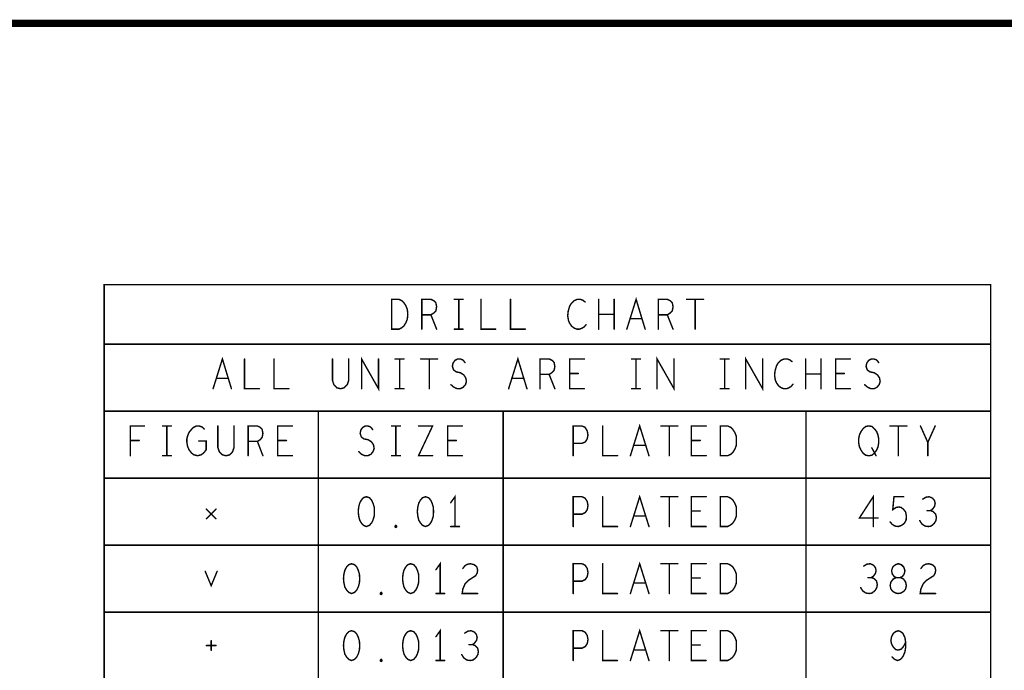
# Model space of a CAD drawing. Extents: x 28 to 61, y 24.9 to 46.
# Tile 60 of 96: x 40.3 to 44.5, y 43.3 to 46. Entities that reach past the tile are written whole.
import ezdxf

# ---------------------------------------------------------------- set-up
doc = ezdxf.new("R2010")
doc.units = 0
doc.layers.add('1', color=2, linetype='CONTINUOUS')

msp = doc.modelspace()

# ---------------------------------------------------------------- linework, layer by layer
at = {"layer": '1'}
for points, const_width in [([(27.97, 24.965), (60.97, 24.965), (60.97, 45.965), (27.97, 45.965), (27.97, 24.965)], 0.03), ([(40.704, 40.685), (44.424, 40.685), (44.424, 44.869), (40.704, 44.869), (40.704, 40.685)], 0.006), ([(41.91, 44.682), (41.91, 44.807), (41.941, 44.807), (41.953, 44.801), (41.962, 44.792), (41.97, 44.78), (41.976, 44.765), (41.978, 44.744), (41.976, 44.724), (41.97, 44.709), (41.962, 44.696), (41.953, 44.688), (41.941, 44.682), (41.91, 44.682)], 0.006), ([(42.037, 44.682), (42.037, 44.807), (42.075, 44.807), (42.088, 44.801), (42.096, 44.792), (42.099, 44.776), (42.096, 44.759), (42.086, 44.749), (42.075, 44.742), (42.037, 44.742)], 0.006), ([(42.173, 44.807), (42.21, 44.807)], 0.006), ([(42.192, 44.807), (42.192, 44.682)], 0.006), ([(42.285, 44.807), (42.285, 44.682), (42.347, 44.682)], 0.006), ([(42.409, 44.807), (42.409, 44.682), (42.471, 44.682)], 0.006), ([(42.722, 44.796), (42.713, 44.803), (42.702, 44.807), (42.689, 44.807), (42.675, 44.801), (42.664, 44.79), (42.657, 44.778), (42.651, 44.757), (42.649, 44.738), (42.652, 44.719), (42.657, 44.707), (42.666, 44.694), (42.677, 44.686), (42.688, 44.682), (42.699, 44.682), (42.709, 44.686), (42.719, 44.692), (42.726, 44.701)], 0.006), ([(42.779, 44.682), (42.779, 44.807)], 0.006), ([(42.844, 44.807), (42.844, 44.682)], 0.006), ([(42.897, 44.682), (42.936, 44.807), (42.974, 44.682)], 0.006), ([(43.029, 44.682), (43.029, 44.807), (43.067, 44.807), (43.08, 44.801), (43.088, 44.792), (43.091, 44.776), (43.088, 44.759), (43.078, 44.749), (43.067, 44.742), (43.029, 44.742)], 0.006), ([(43.148, 44.807), (43.219, 44.807)], 0.006), ([(43.184, 44.807), (43.184, 44.682)], 0.006), ([(42.075, 44.742), (42.099, 44.682)], 0.006), ([(42.844, 44.744), (42.779, 44.744)], 0.006), ([(43.067, 44.742), (43.091, 44.682)], 0.006), ([(42.961, 44.726), (42.911, 44.726)], 0.006), ([(42.173, 44.682), (42.21, 44.682)], 0.006), ([(40.704, 44.619), (44.424, 44.619)], 0.006), ([(41.161, 44.432), (41.2, 44.557), (41.238, 44.432)], 0.006), ([(41.293, 44.557), (41.293, 44.432), (41.355, 44.432)], 0.006), ([(41.417, 44.557), (41.417, 44.432), (41.479, 44.432)], 0.006), ([(41.662, 44.557), (41.662, 44.467), (41.668, 44.449), (41.68, 44.436), (41.696, 44.432), (41.711, 44.436), (41.724, 44.449), (41.73, 44.467), (41.73, 44.557)], 0.006), ([(41.784, 44.432), (41.784, 44.557), (41.855, 44.432), (41.855, 44.557)], 0.006), ([(41.925, 44.557), (41.962, 44.557)], 0.006), ([(41.944, 44.557), (41.944, 44.432)], 0.006), ([(42.032, 44.557), (42.103, 44.557)], 0.006), ([(42.068, 44.557), (42.068, 44.432)], 0.006), ([(42.159, 44.449), (42.172, 44.438), (42.186, 44.432), (42.198, 44.432), (42.21, 44.438), (42.22, 44.449), (42.224, 44.463), (42.221, 44.478), (42.213, 44.49), (42.199, 44.499), (42.181, 44.503), (42.17, 44.511), (42.165, 44.526), (42.168, 44.54), (42.176, 44.551), (42.187, 44.557), (42.198, 44.557), (42.209, 44.553), (42.218, 44.542)], 0.006), ([(42.401, 44.432), (42.44, 44.557), (42.478, 44.432)], 0.006), ([(42.533, 44.432), (42.533, 44.557), (42.571, 44.557), (42.584, 44.551), (42.592, 44.542), (42.595, 44.526), (42.592, 44.509), (42.582, 44.499), (42.571, 44.492), (42.533, 44.492)], 0.006), ([(42.719, 44.432), (42.657, 44.432), (42.657, 44.557), (42.719, 44.557)], 0.006), ([(42.917, 44.557), (42.954, 44.557)], 0.006), ([(42.936, 44.557), (42.936, 44.432)], 0.006), ([(43.024, 44.432), (43.024, 44.557), (43.095, 44.432), (43.095, 44.557)], 0.006), ([(43.289, 44.557), (43.326, 44.557)], 0.006), ([(43.308, 44.557), (43.308, 44.432)], 0.006), ([(43.396, 44.432), (43.396, 44.557), (43.467, 44.432), (43.467, 44.557)], 0.006), ([(43.59, 44.546), (43.581, 44.553), (43.57, 44.557), (43.557, 44.557), (43.543, 44.551), (43.532, 44.54), (43.525, 44.528), (43.519, 44.507), (43.517, 44.488), (43.52, 44.469), (43.525, 44.457), (43.534, 44.444), (43.545, 44.436), (43.556, 44.432), (43.567, 44.432), (43.577, 44.436), (43.587, 44.442), (43.594, 44.451)], 0.006), ([(43.647, 44.432), (43.647, 44.557)], 0.006), ([(43.712, 44.557), (43.712, 44.432)], 0.006), ([(43.835, 44.432), (43.773, 44.432), (43.773, 44.557), (43.835, 44.557)], 0.006), ([(43.895, 44.449), (43.908, 44.438), (43.922, 44.432), (43.934, 44.432), (43.946, 44.438), (43.956, 44.449), (43.96, 44.463), (43.957, 44.478), (43.949, 44.49), (43.935, 44.499), (43.917, 44.503), (43.906, 44.511), (43.901, 44.526), (43.904, 44.54), (43.912, 44.551), (43.923, 44.557), (43.934, 44.557), (43.945, 44.553), (43.954, 44.542)], 0.006), ([(42.694, 44.496), (42.657, 44.496)], 0.006), ([(43.712, 44.494), (43.647, 44.494)], 0.006), ([(43.81, 44.496), (43.773, 44.496)], 0.006), ([(41.225, 44.476), (41.175, 44.476)], 0.006), ([(42.465, 44.476), (42.415, 44.476)], 0.006), ([(42.571, 44.492), (42.595, 44.432)], 0.006), ([(41.925, 44.432), (41.962, 44.432)], 0.006), ([(42.917, 44.432), (42.954, 44.432)], 0.006), ([(43.289, 44.432), (43.326, 44.432)], 0.006), ([(44.424, 44.338), (40.704, 44.338)], 0.006), ([(41.603, 40.685), (41.603, 44.338)], 0.006), ([(42.378, 44.338), (42.378, 40.685)], 0.006), ([(43.649, 40.685), (43.649, 44.338)], 0.006), ([(40.814, 44.151), (40.814, 44.276), (40.873, 44.276)], 0.006), ([(40.949, 44.276), (40.986, 44.276)], 0.006), ([(40.967, 44.276), (40.967, 44.151)], 0.006), ([(41.101, 44.213), (41.132, 44.213), (41.132, 44.176), (41.122, 44.163), (41.111, 44.155), (41.096, 44.151), (41.08, 44.155), (41.07, 44.163), (41.06, 44.176), (41.054, 44.19), (41.051, 44.207), (41.051, 44.222), (41.054, 44.234), (41.06, 44.249), (41.07, 44.261), (41.079, 44.27), (41.091, 44.276), (41.102, 44.276), (41.114, 44.272), (41.124, 44.263)], 0.006), ([(41.181, 44.276), (41.181, 44.186), (41.187, 44.168), (41.2, 44.155), (41.215, 44.151), (41.231, 44.155), (41.243, 44.168), (41.249, 44.186), (41.249, 44.276)], 0.006), ([(41.308, 44.151), (41.308, 44.276), (41.347, 44.276), (41.359, 44.27), (41.367, 44.261), (41.37, 44.245), (41.367, 44.228), (41.358, 44.218), (41.347, 44.211), (41.308, 44.211)], 0.006), ([(41.494, 44.151), (41.432, 44.151), (41.432, 44.276), (41.494, 44.276)], 0.006), ([(41.772, 44.168), (41.784, 44.157), (41.798, 44.151), (41.81, 44.151), (41.823, 44.157), (41.832, 44.168), (41.837, 44.182), (41.834, 44.197), (41.826, 44.209), (41.812, 44.218), (41.793, 44.222), (41.783, 44.23), (41.778, 44.245), (41.781, 44.259), (41.789, 44.27), (41.8, 44.276), (41.81, 44.276), (41.821, 44.272), (41.831, 44.261)], 0.006), ([(41.91, 44.276), (41.947, 44.276)], 0.006), ([(41.928, 44.276), (41.928, 44.151)], 0.006), ([(42.023, 44.276), (42.082, 44.276), (42.023, 44.151), (42.082, 44.151)], 0.006), ([(42.207, 44.151), (42.145, 44.151), (42.145, 44.276), (42.207, 44.276)], 0.006), ([(42.672, 44.151), (42.672, 44.276), (42.709, 44.276), (42.722, 44.27), (42.731, 44.255), (42.734, 44.238), (42.731, 44.222), (42.723, 44.209), (42.709, 44.203), (42.672, 44.203)], 0.006), ([(42.796, 44.276), (42.796, 44.151), (42.858, 44.151)], 0.006), ([(42.912, 44.151), (42.951, 44.276), (42.99, 44.151)], 0.006), ([(43.04, 44.276), (43.111, 44.276)], 0.006), ([(43.075, 44.276), (43.075, 44.151)], 0.006), ([(43.23, 44.151), (43.168, 44.151), (43.168, 44.276), (43.23, 44.276)], 0.006), ([(43.289, 44.151), (43.289, 44.276), (43.32, 44.276), (43.333, 44.27), (43.342, 44.261), (43.35, 44.249), (43.356, 44.234), (43.357, 44.213), (43.356, 44.193), (43.35, 44.178), (43.342, 44.165), (43.333, 44.157), (43.32, 44.151), (43.289, 44.151)], 0.006), ([(43.912, 44.151), (43.9, 44.153), (43.889, 44.161), (43.88, 44.174), (43.873, 44.188), (43.87, 44.205), (43.87, 44.222), (43.873, 44.238), (43.88, 44.253), (43.889, 44.265), (43.9, 44.274), (43.912, 44.276), (43.925, 44.274), (43.935, 44.265), (43.945, 44.253), (43.951, 44.238), (43.954, 44.222), (43.954, 44.205), (43.951, 44.188), (43.945, 44.174), (43.935, 44.161), (43.925, 44.153), (43.912, 44.151)], 0.006), ([(44.001, 44.276), (44.072, 44.276)], 0.006), ([(44.036, 44.276), (44.036, 44.151)], 0.006), ([(44.16, 44.151), (44.16, 44.207), (44.129, 44.276)], 0.006), ([(44.191, 44.276), (44.16, 44.207)], 0.006), ([(40.851, 44.215), (40.814, 44.215)], 0.006), ([(41.347, 44.211), (41.37, 44.151)], 0.006), ([(41.469, 44.215), (41.432, 44.215)], 0.006), ([(42.182, 44.215), (42.145, 44.215)], 0.006), ([(43.205, 44.215), (43.168, 44.215)], 0.006), ([(42.976, 44.195), (42.926, 44.195)], 0.006), ([(43.925, 44.184), (43.943, 44.151)], 0.006), ([(40.949, 44.151), (40.986, 44.151)], 0.006), ([(41.91, 44.151), (41.947, 44.151)], 0.006), ([(40.704, 44.057), (44.424, 44.057)], 0.006), ([(41.804, 43.979), (41.792, 43.975), (41.783, 43.965), (41.776, 43.952), (41.772, 43.936), (41.77, 43.917), (41.772, 43.898), (41.776, 43.881), (41.783, 43.869), (41.792, 43.859), (41.804, 43.854), (41.817, 43.859), (41.826, 43.869), (41.832, 43.881), (41.837, 43.898), (41.838, 43.917), (41.837, 43.936), (41.832, 43.952), (41.826, 43.965), (41.817, 43.975), (41.804, 43.979)], 0.006), ([(42.052, 43.979), (42.04, 43.975), (42.031, 43.965), (42.024, 43.952), (42.02, 43.936), (42.018, 43.917), (42.02, 43.898), (42.024, 43.881), (42.031, 43.869), (42.04, 43.859), (42.052, 43.854), (42.065, 43.859), (42.074, 43.869), (42.08, 43.881), (42.085, 43.898), (42.086, 43.917), (42.085, 43.936), (42.08, 43.952), (42.074, 43.965), (42.065, 43.975), (42.052, 43.979)], 0.006), ([(42.176, 43.854), (42.176, 43.979), (42.158, 43.954)], 0.006), ([(42.672, 43.854), (42.672, 43.979), (42.709, 43.979), (42.722, 43.973), (42.731, 43.959), (42.734, 43.942), (42.731, 43.925), (42.723, 43.913), (42.709, 43.906), (42.672, 43.906)], 0.006), ([(42.796, 43.979), (42.796, 43.854), (42.858, 43.854)], 0.006), ([(42.912, 43.854), (42.951, 43.979), (42.99, 43.854)], 0.006), ([(43.04, 43.979), (43.111, 43.979)], 0.006), ([(43.075, 43.979), (43.075, 43.854)], 0.006), ([(43.23, 43.854), (43.168, 43.854), (43.168, 43.979), (43.23, 43.979)], 0.006), ([(43.289, 43.854), (43.289, 43.979), (43.32, 43.979), (43.333, 43.973), (43.342, 43.965), (43.35, 43.952), (43.356, 43.938), (43.357, 43.917), (43.356, 43.896), (43.35, 43.881), (43.342, 43.869), (43.333, 43.861), (43.32, 43.854), (43.289, 43.854)], 0.006), ([(43.931, 43.854), (43.931, 43.979), (43.873, 43.89), (43.951, 43.89)], 0.006), ([(44.002, 43.873), (44.011, 43.863), (44.022, 43.856), (44.036, 43.854), (44.05, 43.859), (44.061, 43.867), (44.069, 43.881), (44.07, 43.898), (44.067, 43.915), (44.059, 43.925), (44.049, 43.934), (44.038, 43.936), (44.027, 43.934), (44.013, 43.925), (44.018, 43.979), (44.059, 43.979)], 0.006), ([(44.171, 43.921), (44.18, 43.927), (44.188, 43.938), (44.191, 43.95), (44.188, 43.963), (44.18, 43.973), (44.166, 43.979), (44.152, 43.977), (44.139, 43.969)], 0.006), ([(41.133, 43.927), (41.173, 43.887)], 0.006), ([(41.173, 43.927), (41.133, 43.887)], 0.006), ([(43.205, 43.919), (43.168, 43.919)], 0.006), ([(44.126, 43.879), (44.135, 43.865), (44.148, 43.856), (44.162, 43.854), (44.174, 43.856), (44.187, 43.867), (44.194, 43.879), (44.196, 43.892), (44.193, 43.906), (44.182, 43.917), (44.171, 43.921), (44.157, 43.921)], 0.006), ([(42.976, 43.898), (42.926, 43.898)], 0.006), ([(41.928, 43.85), (41.925, 43.852), (41.925, 43.856), (41.928, 43.859), (41.931, 43.856), (41.931, 43.852), (41.928, 43.85)], 0.006), ([(42.158, 43.854), (42.195, 43.854)], 0.006), ([(44.424, 43.776), (40.704, 43.776)], 0.006), ([(41.742, 43.698), (41.73, 43.694), (41.721, 43.684), (41.714, 43.671), (41.71, 43.655), (41.708, 43.636), (41.71, 43.617), (41.714, 43.6), (41.721, 43.588), (41.73, 43.578), (41.742, 43.573), (41.755, 43.578), (41.764, 43.588), (41.77, 43.6), (41.775, 43.617), (41.776, 43.636), (41.775, 43.655), (41.77, 43.671), (41.764, 43.684), (41.755, 43.694), (41.742, 43.698)], 0.006), ([(41.99, 43.698), (41.978, 43.694), (41.969, 43.684), (41.962, 43.671), (41.958, 43.655), (41.956, 43.636), (41.958, 43.617), (41.962, 43.6), (41.969, 43.588), (41.978, 43.578), (41.99, 43.573), (42.003, 43.578), (42.012, 43.588), (42.018, 43.6), (42.023, 43.617), (42.024, 43.636), (42.023, 43.655), (42.018, 43.671), (42.012, 43.684), (42.003, 43.694), (41.99, 43.698)], 0.006), ([(42.114, 43.573), (42.114, 43.698), (42.096, 43.673)], 0.006), ([(42.209, 43.678), (42.218, 43.69), (42.229, 43.696), (42.241, 43.698), (42.257, 43.694), (42.268, 43.684), (42.271, 43.671), (42.269, 43.659), (42.263, 43.648), (42.232, 43.628), (42.218, 43.613), (42.209, 43.592), (42.206, 43.573), (42.271, 43.573)], 0.006), ([(42.672, 43.573), (42.672, 43.698), (42.709, 43.698), (42.722, 43.692), (42.731, 43.678), (42.734, 43.661), (42.731, 43.644), (42.723, 43.632), (42.709, 43.625), (42.672, 43.625)], 0.006), ([(42.796, 43.698), (42.796, 43.573), (42.858, 43.573)], 0.006), ([(42.912, 43.573), (42.951, 43.698), (42.99, 43.573)], 0.006), ([(43.04, 43.698), (43.111, 43.698)], 0.006), ([(43.075, 43.698), (43.075, 43.573)], 0.006), ([(43.23, 43.573), (43.168, 43.573), (43.168, 43.698), (43.23, 43.698)], 0.006), ([(43.289, 43.573), (43.289, 43.698), (43.32, 43.698), (43.333, 43.692), (43.342, 43.684), (43.35, 43.671), (43.356, 43.657), (43.357, 43.636), (43.356, 43.615), (43.35, 43.6), (43.342, 43.588), (43.333, 43.58), (43.32, 43.573), (43.289, 43.573)], 0.006), ([(43.923, 43.64), (43.932, 43.646), (43.94, 43.657), (43.943, 43.669), (43.94, 43.682), (43.932, 43.692), (43.918, 43.698), (43.904, 43.696), (43.891, 43.688)], 0.006), ([(44.036, 43.573), (44.047, 43.575), (44.059, 43.582), (44.067, 43.592), (44.07, 43.607), (44.067, 43.621), (44.058, 43.634), (44.044, 43.64), (44.028, 43.64), (44.019, 43.644), (44.011, 43.655), (44.008, 43.669), (44.013, 43.684), (44.024, 43.694), (44.036, 43.698), (44.049, 43.694), (44.059, 43.684), (44.064, 43.669), (44.061, 43.655), (44.053, 43.644), (44.044, 43.64), (44.028, 43.64), (44.015, 43.634), (44.005, 43.621), (44.002, 43.607), (44.005, 43.592), (44.013, 43.582), (44.025, 43.575), (44.036, 43.573)], 0.006), ([(44.131, 43.678), (44.14, 43.69), (44.151, 43.696), (44.163, 43.698), (44.179, 43.694), (44.19, 43.684), (44.193, 43.671), (44.191, 43.659), (44.185, 43.648), (44.154, 43.628), (44.14, 43.613), (44.131, 43.592), (44.128, 43.573), (44.193, 43.573)], 0.006), ([(41.128, 43.666), (41.153, 43.606), (41.178, 43.666)], 0.006), ([(43.205, 43.638), (43.168, 43.638)], 0.006), ([(43.878, 43.598), (43.887, 43.584), (43.9, 43.575), (43.914, 43.573), (43.926, 43.575), (43.939, 43.586), (43.946, 43.598), (43.948, 43.611), (43.945, 43.625), (43.934, 43.636), (43.923, 43.64), (43.909, 43.64)], 0.006), ([(42.976, 43.617), (42.926, 43.617)], 0.006), ([(41.866, 43.569), (41.863, 43.571), (41.863, 43.575), (41.866, 43.578), (41.869, 43.575), (41.869, 43.571), (41.866, 43.569)], 0.006), ([(42.096, 43.573), (42.133, 43.573)], 0.006), ([(40.704, 43.495), (44.424, 43.495)], 0.006), ([(42.114, 43.292), (42.114, 43.417), (42.096, 43.392)], 0.006), ([(42.912, 43.292), (42.951, 43.417), (42.99, 43.292)], 0.006), ([(41.742, 43.417), (41.73, 43.413), (41.721, 43.403), (41.714, 43.39), (41.71, 43.374), (41.708, 43.355), (41.71, 43.336), (41.714, 43.319), (41.721, 43.307), (41.73, 43.297), (41.742, 43.292), (41.755, 43.297), (41.764, 43.307), (41.77, 43.319), (41.775, 43.336), (41.776, 43.355), (41.775, 43.374), (41.77, 43.39), (41.764, 43.403), (41.755, 43.413), (41.742, 43.417)], 0.006), ([(41.99, 43.417), (41.978, 43.413), (41.969, 43.403), (41.962, 43.39), (41.958, 43.374), (41.956, 43.355), (41.958, 43.336), (41.962, 43.319), (41.969, 43.307), (41.978, 43.297), (41.99, 43.292), (42.003, 43.297), (42.012, 43.307), (42.018, 43.319), (42.023, 43.336), (42.024, 43.355), (42.023, 43.374), (42.018, 43.39), (42.012, 43.403), (42.003, 43.413), (41.99, 43.417)], 0.006), ([(42.249, 43.359), (42.258, 43.365), (42.266, 43.376), (42.269, 43.388), (42.266, 43.401), (42.258, 43.411), (42.244, 43.417), (42.23, 43.415), (42.217, 43.407)], 0.006), ([(42.672, 43.292), (42.672, 43.417), (42.709, 43.417), (42.722, 43.411), (42.731, 43.397), (42.734, 43.38), (42.731, 43.363), (42.723, 43.351), (42.709, 43.344), (42.672, 43.344)], 0.006), ([(42.796, 43.417), (42.796, 43.292), (42.858, 43.292)], 0.006), ([(43.04, 43.417), (43.111, 43.417)], 0.006), ([(43.075, 43.417), (43.075, 43.292)], 0.006), ([(43.23, 43.292), (43.168, 43.292), (43.168, 43.417), (43.23, 43.417)], 0.006), ([(43.289, 43.292), (43.289, 43.417), (43.32, 43.417), (43.333, 43.411), (43.342, 43.403), (43.35, 43.39), (43.356, 43.376), (43.357, 43.355), (43.356, 43.334), (43.35, 43.319), (43.342, 43.307), (43.333, 43.299), (43.32, 43.292), (43.289, 43.292)], 0.006), ([(44.01, 43.307), (44.021, 43.297), (44.033, 43.292), (44.046, 43.297), (44.056, 43.309), (44.064, 43.328), (44.067, 43.347), (44.067, 43.369), (44.064, 43.388), (44.056, 43.405), (44.047, 43.413), (44.036, 43.417), (44.024, 43.413), (44.015, 43.405), (44.008, 43.392), (44.005, 43.376), (44.008, 43.361), (44.016, 43.347), (44.025, 43.338), (44.036, 43.336), (44.049, 43.34), (44.058, 43.351), (44.067, 43.369)], 0.006), ([(41.133, 43.355), (41.173, 43.355)], 0.006), ([(41.153, 43.335), (41.153, 43.375)], 0.006), ([(42.204, 43.317), (42.213, 43.303), (42.226, 43.294), (42.24, 43.292), (42.252, 43.294), (42.265, 43.305), (42.272, 43.317), (42.274, 43.33), (42.271, 43.344), (42.26, 43.355), (42.249, 43.359), (42.235, 43.359)], 0.006), ([(43.205, 43.357), (43.168, 43.357)], 0.006), ([(41.866, 43.288), (41.863, 43.29), (41.863, 43.294), (41.866, 43.297), (41.869, 43.294), (41.869, 43.29), (41.866, 43.288)], 0.006), ([(42.976, 43.336), (42.926, 43.336)], 0.006), ([(42.096, 43.292), (42.133, 43.292)], 0.006)]:
    msp.add_lwpolyline(points, dxfattribs=dict(at, const_width=const_width))
at = {"layer": '1', "const_width": 0.003}
for points in [[(42.1745, 44.807, 1), (42.1715, 44.807, 1)], [(42.1935, 44.807, 1), (42.1905, 44.807, 1)], [(42.2115, 44.807, 1), (42.2085, 44.807, 1)], [(42.2865, 44.807, 1), (42.2835, 44.807, 1)], [(42.4105, 44.807, 1), (42.4075, 44.807, 1)], [(42.7235, 44.796, 1), (42.7205, 44.796, 1)], [(42.7805, 44.807, 1), (42.7775, 44.807, 1)], [(42.8455, 44.807, 1), (42.8425, 44.807, 1)], [(43.1495, 44.807, 1), (43.1465, 44.807, 1)], [(43.1855, 44.807, 1), (43.1825, 44.807, 1)], [(43.2205, 44.807, 1), (43.2175, 44.807, 1)], [(42.0385, 44.742, 1), (42.0355, 44.742, 1)], [(42.0765, 44.742, 1), (42.0735, 44.742, 1)], [(42.7805, 44.744, 1), (42.7775, 44.744, 1)], [(42.8455, 44.744, 1), (42.8425, 44.744, 1)], [(43.0305, 44.742, 1), (43.0275, 44.742, 1)], [(43.0685, 44.742, 1), (43.0655, 44.742, 1)], [(42.7275, 44.701, 1), (42.7245, 44.701, 1)], [(42.9125, 44.726, 1), (42.9095, 44.726, 1)], [(42.9625, 44.726, 1), (42.9595, 44.726, 1)], [(41.9115, 44.682, 1), (41.9085, 44.682, 1)], [(41.9115, 44.682, 1), (41.9085, 44.682, 1)], [(42.0385, 44.682, 1), (42.0355, 44.682, 1)], [(42.1005, 44.682, 1), (42.0975, 44.682, 1)], [(42.1745, 44.682, 1), (42.1715, 44.682, 1)], [(42.1935, 44.682, 1), (42.1905, 44.682, 1)], [(42.2115, 44.682, 1), (42.2085, 44.682, 1)], [(42.3485, 44.682, 1), (42.3455, 44.682, 1)], [(42.4725, 44.682, 1), (42.4695, 44.682, 1)], [(42.7805, 44.682, 1), (42.7775, 44.682, 1)], [(42.8455, 44.682, 1), (42.8425, 44.682, 1)], [(42.8985, 44.682, 1), (42.8955, 44.682, 1)], [(42.9755, 44.682, 1), (42.9725, 44.682, 1)], [(43.0305, 44.682, 1), (43.0275, 44.682, 1)], [(43.0925, 44.682, 1), (43.0895, 44.682, 1)], [(43.1855, 44.682, 1), (43.1825, 44.682, 1)], [(40.7055, 44.619, 1), (40.7025, 44.619, 1)], [(44.4255, 44.619, 1), (44.4225, 44.619, 1)], [(41.2945, 44.557, 1), (41.2915, 44.557, 1)], [(41.4185, 44.557, 1), (41.4155, 44.557, 1)], [(41.6635, 44.557, 1), (41.6605, 44.557, 1)], [(41.7315, 44.557, 1), (41.7285, 44.557, 1)], [(41.8565, 44.557, 1), (41.8535, 44.557, 1)], [(41.9265, 44.557, 1), (41.9235, 44.557, 1)], [(41.9455, 44.557, 1), (41.9425, 44.557, 1)], [(41.9635, 44.557, 1), (41.9605, 44.557, 1)], [(42.0335, 44.557, 1), (42.0305, 44.557, 1)], [(42.0695, 44.557, 1), (42.0665, 44.557, 1)], [(42.1045, 44.557, 1), (42.1015, 44.557, 1)], [(42.2195, 44.542, 1), (42.2165, 44.542, 1)], [(42.7205, 44.557, 1), (42.7175, 44.557, 1)], [(42.9185, 44.557, 1), (42.9155, 44.557, 1)], [(42.9375, 44.557, 1), (42.9345, 44.557, 1)], [(42.9555, 44.557, 1), (42.9525, 44.557, 1)], [(43.0965, 44.557, 1), (43.0935, 44.557, 1)], [(43.2905, 44.557, 1), (43.2875, 44.557, 1)], [(43.3095, 44.557, 1), (43.3065, 44.557, 1)], [(43.3275, 44.557, 1), (43.3245, 44.557, 1)], [(43.4685, 44.557, 1), (43.4655, 44.557, 1)], [(43.5915, 44.546, 1), (43.5885, 44.546, 1)], [(43.6485, 44.557, 1), (43.6455, 44.557, 1)], [(43.7135, 44.557, 1), (43.7105, 44.557, 1)], [(43.8365, 44.557, 1), (43.8335, 44.557, 1)], [(43.9555, 44.542, 1), (43.9525, 44.542, 1)], [(42.6585, 44.496, 1), (42.6555, 44.496, 1)], [(42.6955, 44.496, 1), (42.6925, 44.496, 1)], [(43.6485, 44.494, 1), (43.6455, 44.494, 1)], [(43.7135, 44.494, 1), (43.7105, 44.494, 1)], [(43.7745, 44.496, 1), (43.7715, 44.496, 1)], [(43.8115, 44.496, 1), (43.8085, 44.496, 1)], [(41.1765, 44.476, 1), (41.1735, 44.476, 1)], [(41.2265, 44.476, 1), (41.2235, 44.476, 1)], [(42.4165, 44.476, 1), (42.4135, 44.476, 1)], [(42.4665, 44.476, 1), (42.4635, 44.476, 1)], [(42.5345, 44.492, 1), (42.5315, 44.492, 1)], [(42.5725, 44.492, 1), (42.5695, 44.492, 1)], [(41.1625, 44.432, 1), (41.1595, 44.432, 1)], [(41.2395, 44.432, 1), (41.2365, 44.432, 1)], [(41.3565, 44.432, 1), (41.3535, 44.432, 1)], [(41.4805, 44.432, 1), (41.4775, 44.432, 1)], [(41.7855, 44.432, 1), (41.7825, 44.432, 1)], [(41.9265, 44.432, 1), (41.9235, 44.432, 1)], [(41.9455, 44.432, 1), (41.9425, 44.432, 1)], [(41.9635, 44.432, 1), (41.9605, 44.432, 1)], [(42.0695, 44.432, 1), (42.0665, 44.432, 1)], [(42.1605, 44.449, 1), (42.1575, 44.449, 1)], [(42.4025, 44.432, 1), (42.3995, 44.432, 1)], [(42.4795, 44.432, 1), (42.4765, 44.432, 1)], [(42.5345, 44.432, 1), (42.5315, 44.432, 1)], [(42.5965, 44.432, 1), (42.5935, 44.432, 1)], [(42.7205, 44.432, 1), (42.7175, 44.432, 1)], [(42.9185, 44.432, 1), (42.9155, 44.432, 1)], [(42.9375, 44.432, 1), (42.9345, 44.432, 1)], [(42.9555, 44.432, 1), (42.9525, 44.432, 1)], [(43.0255, 44.432, 1), (43.0225, 44.432, 1)], [(43.2905, 44.432, 1), (43.2875, 44.432, 1)], [(43.3095, 44.432, 1), (43.3065, 44.432, 1)], [(43.3275, 44.432, 1), (43.3245, 44.432, 1)], [(43.3975, 44.432, 1), (43.3945, 44.432, 1)], [(43.5955, 44.451, 1), (43.5925, 44.451, 1)], [(43.6485, 44.432, 1), (43.6455, 44.432, 1)], [(43.7135, 44.432, 1), (43.7105, 44.432, 1)], [(43.8365, 44.432, 1), (43.8335, 44.432, 1)], [(43.8965, 44.449, 1), (43.8935, 44.449, 1)], [(40.7055, 44.338, 1), (40.7025, 44.338, 1)], [(41.6045, 44.338, 1), (41.6015, 44.338, 1)], [(42.3795, 44.338, 1), (42.3765, 44.338, 1)], [(43.6505, 44.338, 1), (43.6475, 44.338, 1)], [(44.4255, 44.338, 1), (44.4225, 44.338, 1)], [(40.8745, 44.276, 1), (40.8715, 44.276, 1)], [(40.9505, 44.276, 1), (40.9475, 44.276, 1)], [(40.9685, 44.276, 1), (40.9655, 44.276, 1)], [(40.9875, 44.276, 1), (40.9845, 44.276, 1)], [(41.1255, 44.263, 1), (41.1225, 44.263, 1)], [(41.1825, 44.276, 1), (41.1795, 44.276, 1)], [(41.2505, 44.276, 1), (41.2475, 44.276, 1)], [(41.4955, 44.276, 1), (41.4925, 44.276, 1)], [(41.8325, 44.261, 1), (41.8295, 44.261, 1)], [(41.9115, 44.276, 1), (41.9085, 44.276, 1)], [(41.9295, 44.276, 1), (41.9265, 44.276, 1)], [(41.9485, 44.276, 1), (41.9455, 44.276, 1)], [(42.0245, 44.276, 1), (42.0215, 44.276, 1)], [(42.2085, 44.276, 1), (42.2055, 44.276, 1)], [(42.7975, 44.276, 1), (42.7945, 44.276, 1)], [(43.0415, 44.276, 1), (43.0385, 44.276, 1)], [(43.0765, 44.276, 1), (43.0735, 44.276, 1)], [(43.1125, 44.276, 1), (43.1095, 44.276, 1)], [(43.2315, 44.276, 1), (43.2285, 44.276, 1)], [(44.0025, 44.276, 1), (43.9995, 44.276, 1)], [(44.0375, 44.276, 1), (44.0345, 44.276, 1)], [(44.0735, 44.276, 1), (44.0705, 44.276, 1)], [(44.1305, 44.276, 1), (44.1275, 44.276, 1)], [(44.1925, 44.276, 1), (44.1895, 44.276, 1)], [(40.8155, 44.215, 1), (40.8125, 44.215, 1)], [(40.8525, 44.215, 1), (40.8495, 44.215, 1)], [(41.1025, 44.213, 1), (41.0995, 44.213, 1)], [(41.3095, 44.211, 1), (41.3065, 44.211, 1)], [(41.3485, 44.211, 1), (41.3455, 44.211, 1)], [(41.4335, 44.215, 1), (41.4305, 44.215, 1)], [(41.4705, 44.215, 1), (41.4675, 44.215, 1)], [(42.1465, 44.215, 1), (42.1435, 44.215, 1)], [(42.1835, 44.215, 1), (42.1805, 44.215, 1)], [(43.1695, 44.215, 1), (43.1665, 44.215, 1)], [(43.2065, 44.215, 1), (43.2035, 44.215, 1)], [(44.1615, 44.207, 1), (44.1585, 44.207, 1)], [(41.7735, 44.168, 1), (41.7705, 44.168, 1)], [(42.6735, 44.203, 1), (42.6705, 44.203, 1)], [(42.9275, 44.195, 1), (42.9245, 44.195, 1)], [(42.9775, 44.195, 1), (42.9745, 44.195, 1)], [(43.9265, 44.184, 1), (43.9235, 44.184, 1)], [(40.8155, 44.151, 1), (40.8125, 44.151, 1)], [(40.9505, 44.151, 1), (40.9475, 44.151, 1)], [(40.9685, 44.151, 1), (40.9655, 44.151, 1)], [(40.9875, 44.151, 1), (40.9845, 44.151, 1)], [(41.3095, 44.151, 1), (41.3065, 44.151, 1)], [(41.3715, 44.151, 1), (41.3685, 44.151, 1)], [(41.4955, 44.151, 1), (41.4925, 44.151, 1)], [(41.9115, 44.151, 1), (41.9085, 44.151, 1)], [(41.9295, 44.151, 1), (41.9265, 44.151, 1)], [(41.9485, 44.151, 1), (41.9455, 44.151, 1)], [(42.0835, 44.151, 1), (42.0805, 44.151, 1)], [(42.2085, 44.151, 1), (42.2055, 44.151, 1)], [(42.6735, 44.151, 1), (42.6705, 44.151, 1)], [(42.8595, 44.151, 1), (42.8565, 44.151, 1)], [(42.9135, 44.151, 1), (42.9105, 44.151, 1)], [(42.9915, 44.151, 1), (42.9885, 44.151, 1)], [(43.0765, 44.151, 1), (43.0735, 44.151, 1)], [(43.2315, 44.151, 1), (43.2285, 44.151, 1)], [(43.2905, 44.151, 1), (43.2875, 44.151, 1)], [(43.2905, 44.151, 1), (43.2875, 44.151, 1)], [(43.9135, 44.151, 1), (43.9105, 44.151, 1)], [(43.9135, 44.151, 1), (43.9105, 44.151, 1)], [(43.9445, 44.151, 1), (43.9415, 44.151, 1)], [(44.0375, 44.151, 1), (44.0345, 44.151, 1)], [(44.1615, 44.151, 1), (44.1585, 44.151, 1)], [(40.7055, 44.057, 1), (40.7025, 44.057, 1)], [(44.4255, 44.057, 1), (44.4225, 44.057, 1)], [(41.8055, 43.979, 1), (41.8025, 43.979, 1)], [(41.8055, 43.979, 1), (41.8025, 43.979, 1)], [(42.0535, 43.979, 1), (42.0505, 43.979, 1)], [(42.0535, 43.979, 1), (42.0505, 43.979, 1)], [(42.7975, 43.979, 1), (42.7945, 43.979, 1)], [(43.0415, 43.979, 1), (43.0385, 43.979, 1)], [(43.0765, 43.979, 1), (43.0735, 43.979, 1)], [(43.1125, 43.979, 1), (43.1095, 43.979, 1)], [(43.2315, 43.979, 1), (43.2285, 43.979, 1)], [(44.0605, 43.979, 1), (44.0575, 43.979, 1)], [(44.1405, 43.969, 1), (44.1375, 43.969, 1)], [(41.1345, 43.927, 1), (41.1315, 43.927, 1)], [(41.1745, 43.927, 1), (41.1715, 43.927, 1)], [(42.1595, 43.954, 1), (42.1565, 43.954, 1)], [(43.1695, 43.919, 1), (43.1665, 43.919, 1)], [(43.2065, 43.919, 1), (43.2035, 43.919, 1)], [(44.1585, 43.921, 1), (44.1555, 43.921, 1)], [(44.1725, 43.921, 1), (44.1695, 43.921, 1)], [(41.1345, 43.887, 1), (41.1315, 43.887, 1)], [(41.1745, 43.887, 1), (41.1715, 43.887, 1)], [(42.6735, 43.906, 1), (42.6705, 43.906, 1)], [(42.9275, 43.898, 1), (42.9245, 43.898, 1)], [(42.9775, 43.898, 1), (42.9745, 43.898, 1)], [(43.9525, 43.89, 1), (43.9495, 43.89, 1)], [(44.1275, 43.879, 1), (44.1245, 43.879, 1)], [(41.9295, 43.85, 1), (41.9265, 43.85, 1)], [(41.9295, 43.85, 1), (41.9265, 43.85, 1)], [(42.1595, 43.854, 1), (42.1565, 43.854, 1)], [(42.1775, 43.854, 1), (42.1745, 43.854, 1)], [(42.1965, 43.854, 1), (42.1935, 43.854, 1)], [(42.6735, 43.854, 1), (42.6705, 43.854, 1)], [(42.8595, 43.854, 1), (42.8565, 43.854, 1)], [(42.9135, 43.854, 1), (42.9105, 43.854, 1)], [(42.9915, 43.854, 1), (42.9885, 43.854, 1)], [(43.0765, 43.854, 1), (43.0735, 43.854, 1)], [(43.2315, 43.854, 1), (43.2285, 43.854, 1)], [(43.2905, 43.854, 1), (43.2875, 43.854, 1)], [(43.2905, 43.854, 1), (43.2875, 43.854, 1)], [(43.9325, 43.854, 1), (43.9295, 43.854, 1)], [(44.0035, 43.873, 1), (44.0005, 43.873, 1)], [(40.7055, 43.776, 1), (40.7025, 43.776, 1)], [(44.4255, 43.776, 1), (44.4225, 43.776, 1)], [(41.7435, 43.698, 1), (41.7405, 43.698, 1)], [(41.7435, 43.698, 1), (41.7405, 43.698, 1)], [(41.9915, 43.698, 1), (41.9885, 43.698, 1)], [(41.9915, 43.698, 1), (41.9885, 43.698, 1)], [(42.0975, 43.673, 1), (42.0945, 43.673, 1)], [(42.2105, 43.678, 1), (42.2075, 43.678, 1)], [(42.7975, 43.698, 1), (42.7945, 43.698, 1)], [(43.0415, 43.698, 1), (43.0385, 43.698, 1)], [(43.0765, 43.698, 1), (43.0735, 43.698, 1)], [(43.1125, 43.698, 1), (43.1095, 43.698, 1)], [(43.2315, 43.698, 1), (43.2285, 43.698, 1)], [(43.8925, 43.688, 1), (43.8895, 43.688, 1)], [(44.1325, 43.678, 1), (44.1295, 43.678, 1)], [(41.1295, 43.666, 1), (41.1265, 43.666, 1)], [(41.1795, 43.666, 1), (41.1765, 43.666, 1)], [(43.1695, 43.638, 1), (43.1665, 43.638, 1)], [(43.2065, 43.638, 1), (43.2035, 43.638, 1)], [(43.9105, 43.64, 1), (43.9075, 43.64, 1)], [(43.9245, 43.64, 1), (43.9215, 43.64, 1)], [(42.6735, 43.625, 1), (42.6705, 43.625, 1)], [(42.9275, 43.617, 1), (42.9245, 43.617, 1)], [(42.9775, 43.617, 1), (42.9745, 43.617, 1)], [(43.8795, 43.598, 1), (43.8765, 43.598, 1)], [(41.8675, 43.569, 1), (41.8645, 43.569, 1)], [(41.8675, 43.569, 1), (41.8645, 43.569, 1)], [(42.0975, 43.573, 1), (42.0945, 43.573, 1)], [(42.1155, 43.573, 1), (42.1125, 43.573, 1)], [(42.1345, 43.573, 1), (42.1315, 43.573, 1)], [(42.2725, 43.573, 1), (42.2695, 43.573, 1)], [(42.6735, 43.573, 1), (42.6705, 43.573, 1)], [(42.8595, 43.573, 1), (42.8565, 43.573, 1)], [(42.9135, 43.573, 1), (42.9105, 43.573, 1)], [(42.9915, 43.573, 1), (42.9885, 43.573, 1)], [(43.0765, 43.573, 1), (43.0735, 43.573, 1)], [(43.2315, 43.573, 1), (43.2285, 43.573, 1)], [(43.2905, 43.573, 1), (43.2875, 43.573, 1)], [(43.2905, 43.573, 1), (43.2875, 43.573, 1)], [(44.0375, 43.573, 1), (44.0345, 43.573, 1)], [(44.0375, 43.573, 1), (44.0345, 43.573, 1)], [(44.1945, 43.573, 1), (44.1915, 43.573, 1)], [(40.7055, 43.495, 1), (40.7025, 43.495, 1)], [(44.4255, 43.495, 1), (44.4225, 43.495, 1)], [(41.7435, 43.417, 1), (41.7405, 43.417, 1)], [(41.7435, 43.417, 1), (41.7405, 43.417, 1)], [(41.9915, 43.417, 1), (41.9885, 43.417, 1)], [(41.9915, 43.417, 1), (41.9885, 43.417, 1)], [(42.0975, 43.392, 1), (42.0945, 43.392, 1)], [(42.2185, 43.407, 1), (42.2155, 43.407, 1)], [(42.7975, 43.417, 1), (42.7945, 43.417, 1)], [(43.0415, 43.417, 1), (43.0385, 43.417, 1)], [(43.0765, 43.417, 1), (43.0735, 43.417, 1)], [(43.1125, 43.417, 1), (43.1095, 43.417, 1)], [(43.2315, 43.417, 1), (43.2285, 43.417, 1)], [(41.1345, 43.355, 1), (41.1315, 43.355, 1)], [(41.1545, 43.375, 1), (41.1515, 43.375, 1)], [(41.1745, 43.355, 1), (41.1715, 43.355, 1)], [(42.2365, 43.359, 1), (42.2335, 43.359, 1)], [(42.2505, 43.359, 1), (42.2475, 43.359, 1)], [(42.6735, 43.344, 1), (42.6705, 43.344, 1)], [(43.1695, 43.357, 1), (43.1665, 43.357, 1)], [(43.2065, 43.357, 1), (43.2035, 43.357, 1)], [(44.0685, 43.369, 1), (44.0655, 43.369, 1)], [(41.1545, 43.335, 1), (41.1515, 43.335, 1)], [(42.2055, 43.317, 1), (42.2025, 43.317, 1)], [(42.9275, 43.336, 1), (42.9245, 43.336, 1)], [(42.9775, 43.336, 1), (42.9745, 43.336, 1)], [(44.0115, 43.307, 1), (44.0085, 43.307, 1)], [(41.8675, 43.288, 1), (41.8645, 43.288, 1)], [(41.8675, 43.288, 1), (41.8645, 43.288, 1)], [(42.0975, 43.292, 1), (42.0945, 43.292, 1)], [(42.1155, 43.292, 1), (42.1125, 43.292, 1)], [(42.1345, 43.292, 1), (42.1315, 43.292, 1)], [(42.6735, 43.292, 1), (42.6705, 43.292, 1)], [(42.8595, 43.292, 1), (42.8565, 43.292, 1)], [(42.9135, 43.292, 1), (42.9105, 43.292, 1)], [(42.9915, 43.292, 1), (42.9885, 43.292, 1)], [(43.0765, 43.292, 1), (43.0735, 43.292, 1)], [(43.2315, 43.292, 1), (43.2285, 43.292, 1)], [(43.2905, 43.292, 1), (43.2875, 43.292, 1)], [(43.2905, 43.292, 1), (43.2875, 43.292, 1)]]:
    msp.add_lwpolyline(points, format="xyb", close=True, dxfattribs=at)

doc.saveas('drawing.dxf')
